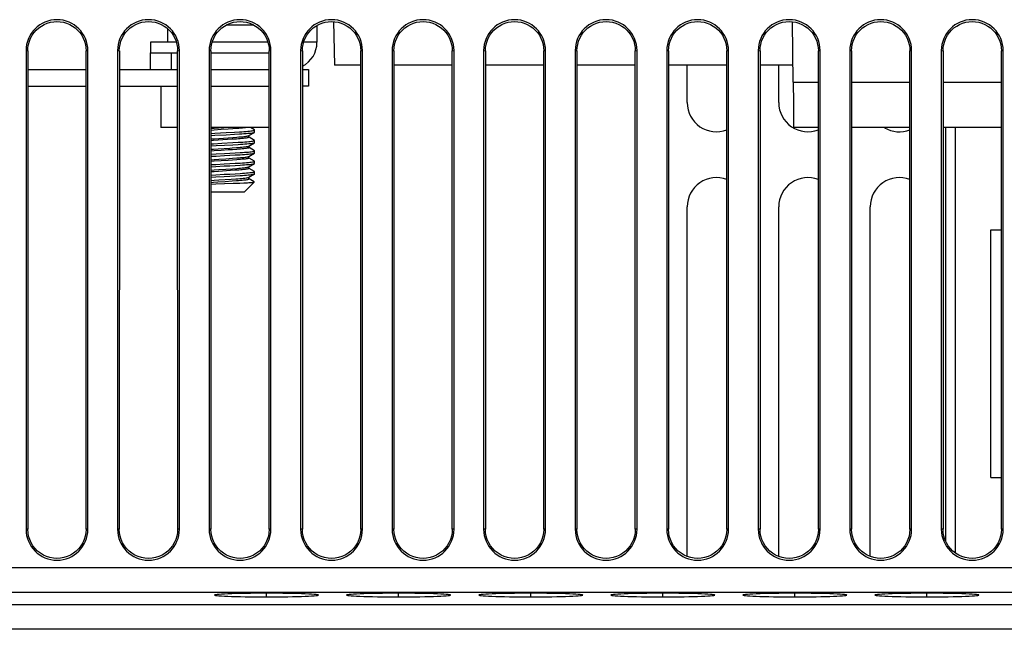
# Model space of a CAD drawing. Extents: x -837 to -216, y -123 to 601.
# Tile 61 of 136: x -600 to -552, y 502 to 531. Entities that reach past the tile are written whole.
import ezdxf

# ---------------------------------------------------------------- set-up
doc = ezdxf.new("R2010")
doc.units = 0
doc.header["$LTSCALE"] = 23.1
doc.layers.add('HEATSINK_AM_0', color=7, linetype='CONTINUOUS')

msp = doc.modelspace()

# ---------------------------------------------------------------- linework, layer by layer
at = {"layer": 'HEATSINK_AM_0', "color": 7}
for p, q in [((-584.718, 530.716), (-584.681, 528.621)), ((-562.629, 527.8), (-562.654, 530.712)), ((-592.712, 530.386), (-592.712, 529.721)), ((-589.871, 530.559), (-588.569, 530.559)), ((-585.52, 530.532), (-585.52, 529.721)), ((-593.52, 529.721), (-593.52, 529.221)), ((-592.279, 529.721), (-593.52, 529.721)), ((-587.879, 529.721), (-590.56, 529.721)), ((-585.52, 529.721), (-586.16, 529.721)), ((-599.507, 529.321), (-599.507, 506.321)), ((-599.507, 529.32), (-599.421, 529.318)), ((-599.421, 529.318), (-599.422, 506.318)), ((-596.618, 529.318), (-596.532, 529.32)), ((-596.617, 506.318), (-596.618, 529.318)), ((-596.532, 506.321), (-596.532, 529.321)), ((-595.107, 529.321), (-595.107, 506.321)), ((-595.107, 529.32), (-595.021, 529.318)), ((-595.021, 529.318), (-595.022, 506.318)), ((-593.52, 528.421), (-593.52, 529.221)), ((-593.52, 529.221), (-592.218, 529.221)), ((-592.52, 528.421), (-592.52, 529.221)), ((-592.218, 529.318), (-592.132, 529.32)), ((-592.217, 506.318), (-592.218, 529.318)), ((-592.132, 506.321), (-592.132, 529.321)), ((-590.707, 529.321), (-590.707, 506.321)), ((-590.707, 529.32), (-590.621, 529.318)), ((-590.621, 529.318), (-590.622, 506.318)), ((-590.621, 529.221), (-587.818, 529.221)), ((-587.818, 529.318), (-587.732, 529.32)), ((-587.817, 506.318), (-587.818, 529.318)), ((-587.732, 506.321), (-587.732, 529.321)), ((-586.307, 529.321), (-586.307, 506.321)), ((-586.307, 529.32), (-586.221, 529.318)), ((-586.221, 529.318), (-586.222, 506.318)), ((-583.418, 529.318), (-583.332, 529.32)), ((-583.417, 506.318), (-583.418, 529.318)), ((-583.332, 506.321), (-583.332, 529.321)), ((-581.907, 529.321), (-581.907, 506.321)), ((-581.907, 529.32), (-581.821, 529.318)), ((-581.821, 529.318), (-581.822, 506.318)), ((-579.018, 529.318), (-578.932, 529.32)), ((-579.017, 506.318), (-579.018, 529.318)), ((-578.932, 506.321), (-578.932, 529.321)), ((-577.507, 529.321), (-577.507, 506.321)), ((-577.507, 529.32), (-577.421, 529.318)), ((-577.421, 529.318), (-577.422, 506.318)), ((-574.618, 529.318), (-574.532, 529.32)), ((-574.617, 506.318), (-574.618, 529.318)), ((-574.532, 506.321), (-574.532, 529.321)), ((-573.107, 529.321), (-573.107, 506.321)), ((-573.107, 529.32), (-573.021, 529.318)), ((-573.021, 529.318), (-573.022, 506.318)), ((-570.218, 529.318), (-570.132, 529.32)), ((-570.217, 506.318), (-570.218, 529.318)), ((-570.132, 506.321), (-570.132, 529.321)), ((-568.707, 529.321), (-568.707, 506.321)), ((-568.707, 529.32), (-568.621, 529.318)), ((-568.621, 529.318), (-568.622, 506.318)), ((-565.818, 529.318), (-565.732, 529.32)), ((-565.817, 506.318), (-565.818, 529.318)), ((-565.732, 506.321), (-565.732, 529.321)), ((-564.307, 529.321), (-564.307, 506.321)), ((-564.307, 529.32), (-564.221, 529.318)), ((-564.221, 529.318), (-564.222, 506.318)), ((-561.418, 529.318), (-561.332, 529.32)), ((-561.417, 506.318), (-561.418, 529.318)), ((-561.332, 506.321), (-561.332, 529.321)), ((-559.907, 529.321), (-559.907, 506.321)), ((-559.907, 529.32), (-559.821, 529.318)), ((-559.821, 529.318), (-559.822, 506.318)), ((-557.018, 529.318), (-556.932, 529.32)), ((-557.017, 506.318), (-557.018, 529.318)), ((-556.932, 506.321), (-556.932, 529.321)), ((-555.507, 529.321), (-555.507, 506.321)), ((-555.507, 529.32), (-555.421, 529.318)), ((-555.421, 529.318), (-555.422, 506.318)), ((-552.618, 529.318), (-552.532, 529.32)), ((-552.617, 506.318), (-552.618, 529.318)), ((-552.532, 506.321), (-552.532, 529.321)), ((-599.421, 528.421), (-596.618, 528.421)), ((-595.021, 528.421), (-592.218, 528.421)), ((-592.52, 528.421), (-592.218, 528.421)), ((-590.621, 528.421), (-587.818, 528.421)), ((-590.621, 528.421), (-587.818, 528.421)), ((-586.221, 528.421), (-585.92, 528.421)), ((-585.92, 528.421), (-585.92, 527.621)), ((-583.418, 528.621), (-584.681, 528.621)), ((-579.018, 528.621), (-581.821, 528.621)), ((-574.618, 528.621), (-577.421, 528.621)), ((-570.218, 528.621), (-573.021, 528.621)), ((-565.818, 528.621), (-568.621, 528.621)), ((-567.72, 526.821), (-567.72, 528.621)), ((-562.635, 528.621), (-564.221, 528.621)), ((-563.32, 526.821), (-563.32, 528.621)), ((-562.629, 527.8), (-562.62, 526.794)), ((-562.629, 527.8), (-561.418, 527.8)), ((-559.821, 527.8), (-557.018, 527.8)), ((-555.421, 527.8), (-552.618, 527.8)), ((-599.421, 527.621), (-596.618, 527.621)), ((-595.021, 527.621), (-592.218, 527.621)), ((-593.02, 527.621), (-593.02, 525.621)), ((-590.621, 527.621), (-587.818, 527.621)), ((-585.92, 527.621), (-586.221, 527.621)), ((-562.62, 526.794), (-562.609, 525.621)), ((-592.218, 525.621), (-593.02, 525.621)), ((-587.818, 525.621), (-590.621, 525.621)), ((-590.621, 525.579), (-590.47, 525.59)), ((-590.463, 525.503), (-590.621, 525.491)), ((-590.47, 525.59), (-590.252, 525.604)), ((-590.126, 525.525), (-590.463, 525.503)), ((-590.252, 525.604), (-590.002, 525.621)), ((-589.787, 525.547), (-590.126, 525.525)), ((-589.568, 525.562), (-589.787, 525.547)), ((-589.366, 525.577), (-589.568, 525.562)), ((-589.492, 525.404), (-589.248, 525.419)), ((-588.526, 525.508), (-588.72, 525.621)), ((-588.52, 525.401), (-588.52, 525.501)), ((-561.418, 525.621), (-562.609, 525.621)), ((-557.018, 525.621), (-559.821, 525.621)), ((-552.618, 525.621), (-555.421, 525.621)), ((-555.298, 525.621), (-555.298, 505.75)), ((-554.845, 525.621), (-554.845, 505.188)), ((-590.621, 525.343), (-590.425, 525.354)), ((-590.621, 525.243), (-590.425, 525.254)), ((-590.621, 525.079), (-590.463, 525.09)), ((-590.493, 525), (-590.621, 524.991)), ((-590.276, 525.015), (-590.493, 525)), ((-590.463, 525.09), (-590.24, 525.105)), ((-590.425, 525.354), (-589.888, 525.383)), ((-590.425, 525.254), (-589.888, 525.283)), ((-589.823, 525.045), (-590.276, 525.015)), ((-590.24, 525.105), (-589.787, 525.135)), ((-589.888, 525.383), (-589.492, 525.404)), ((-589.888, 525.283), (-589.492, 525.304)), ((-589.602, 525.059), (-589.823, 525.045)), ((-589.787, 525.135), (-589.568, 525.149)), ((-589.394, 525.074), (-589.602, 525.059)), ((-589.568, 525.149), (-589.366, 525.164)), ((-589.492, 525.304), (-589.248, 525.319)), ((-588.798, 525.236), (-588.526, 525.393)), ((-588.79, 525.157), (-588.79, 525.24)), ((-588.526, 525.008), (-588.788, 525.16)), ((-588.532, 525.391), (-588.526, 525.393)), ((-588.52, 525.001), (-588.526, 525.008)), ((-588.52, 524.901), (-588.52, 525.001)), ((-590.621, 524.843), (-590.493, 524.85)), ((-590.621, 524.743), (-590.362, 524.757)), ((-590.621, 524.579), (-590.493, 524.588)), ((-590.463, 524.503), (-590.621, 524.491)), ((-590.493, 524.588), (-590.276, 524.603)), ((-590.133, 524.525), (-590.463, 524.503)), ((-590.362, 524.757), (-589.559, 524.801)), ((-590.276, 524.603), (-589.711, 524.64)), ((-589.794, 524.547), (-590.133, 524.525)), ((-589.576, 524.561), (-589.794, 524.547)), ((-589.373, 524.576), (-589.576, 524.561)), ((-589.559, 524.901), (-589.31, 524.915)), ((-589.559, 524.801), (-589.31, 524.815)), ((-588.798, 524.736), (-588.526, 524.893)), ((-588.79, 524.657), (-588.79, 524.74)), ((-588.526, 524.508), (-588.788, 524.66)), ((-588.526, 524.893), (-588.52, 524.901)), ((-588.52, 524.401), (-588.52, 524.501)), ((-590.621, 524.343), (-590.373, 524.357)), ((-590.621, 524.243), (-590.373, 524.257)), ((-590.621, 524.079), (-590.463, 524.09)), ((-590.464, 524.003), (-590.621, 523.991)), ((-590.463, 524.09), (-590.245, 524.105)), ((-589.577, 524.061), (-589.795, 524.047)), ((-589.706, 524.393), (-589.449, 524.407)), ((-589.706, 524.293), (-589.449, 524.307)), ((-589.374, 524.076), (-589.577, 524.061)), ((-589.576, 524.149), (-589.373, 524.164)), ((-589.449, 524.407), (-589.21, 524.421)), ((-589.449, 524.307), (-589.21, 524.321)), ((-588.798, 524.236), (-588.526, 524.393)), ((-588.79, 524.157), (-588.79, 524.24)), ((-588.526, 524.008), (-588.788, 524.16)), ((-588.52, 523.901), (-588.52, 524.001)), ((-590.621, 523.843), (-590.376, 523.857)), ((-590.621, 523.743), (-590.376, 523.757)), ((-590.621, 523.579), (-590.464, 523.59)), ((-590.25, 523.517), (-590.47, 523.502)), ((-590.464, 523.59), (-590.246, 523.605)), ((-589.685, 523.554), (-590.25, 523.517)), ((-590.246, 523.605), (-589.908, 523.627)), ((-589.908, 523.627), (-589.577, 523.649)), ((-589.708, 523.892), (-589.451, 523.907)), ((-589.708, 523.792), (-589.451, 523.807)), ((-589.469, 523.569), (-589.685, 523.554)), ((-589.577, 523.649), (-589.374, 523.664)), ((-589.451, 523.907), (-589.212, 523.921)), ((-589.451, 523.807), (-589.212, 523.821)), ((-588.798, 523.736), (-588.526, 523.893)), ((-588.79, 523.657), (-588.79, 523.74)), ((-588.526, 523.508), (-588.788, 523.66)), ((-590.47, 523.502), (-590.621, 523.491)), ((-590.621, 523.343), (-590.378, 523.357)), ((-590.621, 523.243), (-590.379, 523.257)), ((-590.621, 523.079), (-590.465, 523.09)), ((-590.465, 523.09), (-590.235, 523.106)), ((-590.235, 523.106), (-589.646, 523.144)), ((-589.711, 523.292), (-589.454, 523.307)), ((-589.71, 523.392), (-589.453, 523.407)), ((-589.646, 523.144), (-589.427, 523.16)), ((-589.598, 523.06), (-589.39, 523.075)), ((-589.454, 523.307), (-589.215, 523.321)), ((-589.453, 523.407), (-589.214, 523.421)), ((-588.798, 523.236), (-588.526, 523.393)), ((-588.79, 523.157), (-588.79, 523.24)), ((-588.534, 523.013), (-588.788, 523.16)), ((-588.52, 523.401), (-588.52, 523.501)), ((-590.621, 522.991), (-590.5, 523)), ((-590.621, 522.906), (-590.379, 522.916)), ((-590.5, 523), (-590.281, 523.015)), ((-590.379, 522.916), (-589.552, 522.946)), ((-589.552, 522.946), (-589.227, 522.958)), ((-589.227, 522.958), (-589.035, 522.967)), ((-589.035, 522.967), (-588.867, 522.975)), ((-588.532, 523.008), (-589.02, 522.521)), ((-588.532, 523.008), (-588.534, 523.013)), ((-589.02, 522.521), (-590.621, 522.521)), ((-567.72, 505.01), (-567.72, 521.821)), ((-563.32, 505.01), (-563.32, 521.821)), ((-558.92, 505.01), (-558.92, 521.821)), ((-553.12, 508.811), (-553.12, 520.711)), ((-553.12, 520.711), (-552.618, 520.711)), ((-553.12, 508.811), (-552.617, 508.811)), ((-599.422, 506.318), (-599.507, 506.32)), ((-596.532, 506.32), (-596.617, 506.318)), ((-595.022, 506.318), (-595.107, 506.32)), ((-592.132, 506.32), (-592.217, 506.318)), ((-590.622, 506.318), (-590.707, 506.32)), ((-587.732, 506.32), (-587.817, 506.318)), ((-586.222, 506.318), (-586.307, 506.32)), ((-583.332, 506.32), (-583.417, 506.318)), ((-581.822, 506.318), (-581.907, 506.32)), ((-578.932, 506.32), (-579.017, 506.318)), ((-577.422, 506.318), (-577.507, 506.32)), ((-574.532, 506.32), (-574.617, 506.318)), ((-573.022, 506.318), (-573.107, 506.32)), ((-570.132, 506.32), (-570.217, 506.318)), ((-568.622, 506.318), (-568.707, 506.32)), ((-565.732, 506.32), (-565.817, 506.318)), ((-564.222, 506.318), (-564.307, 506.32)), ((-561.332, 506.32), (-561.417, 506.318)), ((-559.822, 506.318), (-559.907, 506.32)), ((-556.932, 506.32), (-557.017, 506.318)), ((-555.422, 506.318), (-555.507, 506.32)), ((-552.532, 506.32), (-552.617, 506.318)), ((-616.96, 504.48), (-511.279, 504.48)), ((-512.479, 503.28), (-615.761, 503.28)), ((-587.945, 503.069), (-587.945, 503.244)), ((-581.595, 503.069), (-581.595, 503.244)), ((-575.245, 503.069), (-575.245, 503.244)), ((-568.895, 503.069), (-568.895, 503.244)), ((-562.545, 503.069), (-562.545, 503.244)), ((-556.195, 503.069), (-556.195, 503.244)), ((-616.33, 502.712), (-511.91, 502.712)), ((-511.91, 501.512), (-616.33, 501.512))]:
    msp.add_line(p, q, dxfattribs=at)
for points in [[(-599.422, 529.314), (-599.413, 529.471), (-599.388, 529.624), (-599.345, 529.776), (-599.285, 529.922), (-599.21, 530.061), (-599.119, 530.19), (-599.014, 530.308), (-598.897, 530.414), (-598.768, 530.505), (-598.63, 530.582), (-598.485, 530.643), (-598.333, 530.686), (-598.177, 530.713), (-598.02, 530.722), (-597.862, 530.713), (-597.707, 530.686), (-597.555, 530.643), (-597.409, 530.582), (-597.271, 530.505), (-597.143, 530.414), (-597.025, 530.308), (-596.921, 530.19), (-596.83, 530.061), (-596.754, 529.922), (-596.695, 529.776), (-596.652, 529.624), (-596.626, 529.471), (-596.618, 529.314)], [(-595.022, 529.314), (-595.013, 529.471), (-594.988, 529.624), (-594.945, 529.776), (-594.885, 529.922), (-594.81, 530.061), (-594.719, 530.19), (-594.614, 530.308), (-594.497, 530.414), (-594.368, 530.505), (-594.23, 530.582), (-594.085, 530.643), (-593.933, 530.686), (-593.777, 530.713), (-593.62, 530.722), (-593.462, 530.713), (-593.307, 530.686), (-593.155, 530.643), (-593.009, 530.582), (-592.871, 530.505), (-592.743, 530.414), (-592.625, 530.308), (-592.521, 530.19), (-592.43, 530.061), (-592.354, 529.922), (-592.295, 529.776), (-592.252, 529.624), (-592.226, 529.471), (-592.218, 529.314)], [(-590.622, 529.314), (-590.613, 529.471), (-590.588, 529.624), (-590.545, 529.776), (-590.485, 529.922), (-590.41, 530.061), (-590.319, 530.19), (-590.214, 530.308), (-590.097, 530.414), (-589.968, 530.505), (-589.83, 530.582), (-589.685, 530.643), (-589.533, 530.686), (-589.377, 530.713), (-589.22, 530.722), (-589.062, 530.713), (-588.907, 530.686), (-588.755, 530.643), (-588.609, 530.582), (-588.471, 530.505), (-588.343, 530.414), (-588.225, 530.308), (-588.121, 530.19), (-588.03, 530.061), (-587.954, 529.922), (-587.895, 529.776), (-587.852, 529.624), (-587.826, 529.471), (-587.818, 529.314)], [(-586.222, 529.314), (-586.213, 529.471), (-586.188, 529.624), (-586.145, 529.776), (-586.085, 529.922), (-586.01, 530.061), (-585.919, 530.19), (-585.814, 530.308), (-585.697, 530.414), (-585.568, 530.505), (-585.43, 530.582), (-585.285, 530.643), (-585.133, 530.686), (-584.977, 530.713), (-584.82, 530.722), (-584.662, 530.713), (-584.507, 530.686), (-584.355, 530.643), (-584.209, 530.582), (-584.071, 530.505), (-583.943, 530.414), (-583.825, 530.308), (-583.721, 530.19), (-583.63, 530.061), (-583.554, 529.922), (-583.495, 529.776), (-583.452, 529.624), (-583.426, 529.471), (-583.418, 529.314)], [(-581.822, 529.314), (-581.813, 529.471), (-581.788, 529.624), (-581.745, 529.776), (-581.685, 529.922), (-581.61, 530.061), (-581.519, 530.19), (-581.414, 530.308), (-581.297, 530.414), (-581.168, 530.505), (-581.03, 530.582), (-580.885, 530.643), (-580.733, 530.686), (-580.577, 530.713), (-580.42, 530.722), (-580.262, 530.713), (-580.107, 530.686), (-579.955, 530.643), (-579.809, 530.582), (-579.671, 530.505), (-579.543, 530.414), (-579.425, 530.308), (-579.321, 530.19), (-579.23, 530.061), (-579.154, 529.922), (-579.095, 529.776), (-579.052, 529.624), (-579.026, 529.471), (-579.018, 529.314)], [(-577.422, 529.314), (-577.413, 529.471), (-577.388, 529.624), (-577.345, 529.776), (-577.285, 529.922), (-577.21, 530.061), (-577.119, 530.19), (-577.014, 530.308), (-576.897, 530.414), (-576.768, 530.505), (-576.63, 530.582), (-576.485, 530.643), (-576.333, 530.686), (-576.177, 530.713), (-576.02, 530.722), (-575.862, 530.713), (-575.707, 530.686), (-575.555, 530.643), (-575.409, 530.582), (-575.271, 530.505), (-575.143, 530.414), (-575.025, 530.308), (-574.921, 530.19), (-574.83, 530.061), (-574.754, 529.922), (-574.695, 529.776), (-574.652, 529.624), (-574.626, 529.471), (-574.618, 529.314)], [(-573.022, 529.314), (-573.013, 529.471), (-572.988, 529.624), (-572.945, 529.776), (-572.885, 529.922), (-572.81, 530.061), (-572.719, 530.19), (-572.614, 530.308), (-572.497, 530.414), (-572.368, 530.505), (-572.23, 530.582), (-572.085, 530.643), (-571.933, 530.686), (-571.777, 530.713), (-571.62, 530.722), (-571.462, 530.713), (-571.307, 530.686), (-571.155, 530.643), (-571.009, 530.582), (-570.871, 530.505), (-570.743, 530.414), (-570.625, 530.308), (-570.521, 530.19), (-570.43, 530.061), (-570.354, 529.922), (-570.295, 529.776), (-570.252, 529.624), (-570.226, 529.471), (-570.218, 529.314)], [(-568.622, 529.314), (-568.613, 529.471), (-568.588, 529.624), (-568.545, 529.776), (-568.485, 529.922), (-568.41, 530.061), (-568.319, 530.19), (-568.214, 530.308), (-568.097, 530.414), (-567.968, 530.505), (-567.83, 530.582), (-567.685, 530.643), (-567.533, 530.686), (-567.377, 530.713), (-567.22, 530.722), (-567.062, 530.713), (-566.907, 530.686), (-566.755, 530.643), (-566.609, 530.582), (-566.471, 530.505), (-566.343, 530.414), (-566.225, 530.308), (-566.121, 530.19), (-566.03, 530.061), (-565.954, 529.922), (-565.895, 529.776), (-565.852, 529.624), (-565.826, 529.471), (-565.818, 529.314)], [(-564.222, 529.314), (-564.213, 529.471), (-564.188, 529.624), (-564.145, 529.776), (-564.085, 529.922), (-564.01, 530.061), (-563.919, 530.19), (-563.814, 530.308), (-563.697, 530.414), (-563.568, 530.505), (-563.43, 530.582), (-563.285, 530.643), (-563.133, 530.686), (-562.977, 530.713), (-562.82, 530.722), (-562.662, 530.713), (-562.507, 530.686), (-562.355, 530.643), (-562.209, 530.582), (-562.071, 530.505), (-561.943, 530.414), (-561.825, 530.308), (-561.721, 530.19), (-561.63, 530.061), (-561.554, 529.922), (-561.495, 529.776), (-561.452, 529.624), (-561.426, 529.471), (-561.418, 529.314)], [(-559.822, 529.314), (-559.813, 529.471), (-559.788, 529.624), (-559.745, 529.776), (-559.685, 529.922), (-559.61, 530.061), (-559.519, 530.19), (-559.414, 530.308), (-559.297, 530.414), (-559.168, 530.505), (-559.03, 530.582), (-558.885, 530.643), (-558.733, 530.686), (-558.577, 530.713), (-558.42, 530.722), (-558.262, 530.713), (-558.107, 530.686), (-557.955, 530.643), (-557.809, 530.582), (-557.671, 530.505), (-557.543, 530.414), (-557.425, 530.308), (-557.321, 530.19), (-557.23, 530.061), (-557.154, 529.922), (-557.095, 529.776), (-557.052, 529.624), (-557.026, 529.471), (-557.018, 529.314)], [(-555.422, 529.314), (-555.413, 529.471), (-555.388, 529.624), (-555.345, 529.776), (-555.285, 529.922), (-555.21, 530.061), (-555.119, 530.19), (-555.014, 530.308), (-554.897, 530.414), (-554.768, 530.505), (-554.63, 530.582), (-554.485, 530.643), (-554.333, 530.686), (-554.177, 530.713), (-554.02, 530.722), (-553.862, 530.713), (-553.707, 530.686), (-553.555, 530.643), (-553.409, 530.582), (-553.271, 530.505), (-553.143, 530.414), (-553.025, 530.308), (-552.921, 530.19), (-552.83, 530.061), (-552.754, 529.922), (-552.695, 529.776), (-552.652, 529.624), (-552.626, 529.471), (-552.618, 529.314)], [(-588.915, 525.621), (-588.918, 525.62), (-588.973, 525.613), (-589.036, 525.606), (-589.108, 525.598), (-589.188, 525.591), (-589.274, 525.584), (-589.366, 525.577)], [(-589.248, 525.419), (-589.135, 525.426), (-589.03, 525.433), (-588.932, 525.44), (-588.843, 525.448), (-588.764, 525.455), (-588.695, 525.462), (-588.637, 525.469), (-588.59, 525.476), (-588.555, 525.483), (-588.532, 525.491), (-588.521, 525.498), (-588.52, 525.501)], [(-588.52, 525.501), (-588.522, 525.505), (-588.526, 525.508)], [(-588.79, 525.157), (-588.796, 525.149), (-588.812, 525.142), (-588.839, 525.134), (-588.877, 525.127), (-588.926, 525.119), (-588.984, 525.112), (-589.051, 525.104), (-589.126, 525.097), (-589.209, 525.089), (-589.298, 525.082), (-589.394, 525.074)], [(-589.366, 525.164), (-589.274, 525.171), (-589.188, 525.179), (-589.108, 525.186), (-589.036, 525.193), (-588.973, 525.201), (-588.918, 525.208), (-588.873, 525.215), (-588.837, 525.223), (-588.811, 525.23), (-588.798, 525.236)], [(-589.31, 524.915), (-589.193, 524.922), (-589.084, 524.929), (-588.982, 524.937), (-588.888, 524.944), (-588.804, 524.951), (-588.729, 524.958), (-588.666, 524.965), (-588.613, 524.973), (-588.572, 524.98), (-588.542, 524.987), (-588.525, 524.994), (-588.52, 525.001)], [(-589.248, 525.319), (-589.135, 525.326), (-589.03, 525.333), (-588.932, 525.34), (-588.843, 525.348), (-588.764, 525.355), (-588.695, 525.362), (-588.637, 525.369), (-588.59, 525.376), (-588.555, 525.383), (-588.532, 525.391)], [(-588.526, 525.393), (-588.521, 525.398), (-588.52, 525.401)], [(-590.493, 524.85), (-590.094, 524.872), (-589.559, 524.901)], [(-589.711, 524.64), (-589.602, 524.647), (-589.394, 524.662)], [(-589.394, 524.662), (-589.298, 524.669), (-589.209, 524.677), (-589.126, 524.684), (-589.051, 524.692), (-588.984, 524.699), (-588.926, 524.707), (-588.877, 524.714), (-588.839, 524.722), (-588.812, 524.73), (-588.798, 524.736)], [(-588.79, 524.657), (-588.795, 524.65), (-588.811, 524.642), (-588.837, 524.635), (-588.873, 524.628), (-588.919, 524.62), (-588.975, 524.613), (-589.039, 524.605), (-589.112, 524.598), (-589.192, 524.591), (-589.279, 524.583), (-589.373, 524.576)], [(-589.31, 524.815), (-589.193, 524.822), (-589.084, 524.829), (-588.982, 524.837), (-588.888, 524.844), (-588.804, 524.851), (-588.729, 524.858), (-588.666, 524.865), (-588.613, 524.873), (-588.572, 524.88), (-588.542, 524.887), (-588.526, 524.893)], [(-589.21, 524.421), (-589.1, 524.428), (-588.998, 524.435), (-588.903, 524.443), (-588.818, 524.45), (-588.742, 524.457), (-588.677, 524.464), (-588.622, 524.471), (-588.579, 524.478), (-588.547, 524.485), (-588.528, 524.493), (-588.52, 524.5), (-588.52, 524.501)], [(-588.52, 524.501), (-588.524, 524.507), (-588.526, 524.508)], [(-589.795, 524.047), (-590.134, 524.025), (-590.464, 524.003)], [(-590.373, 524.357), (-589.973, 524.378), (-589.706, 524.393)], [(-590.373, 524.257), (-589.973, 524.278), (-589.706, 524.293)], [(-590.245, 524.105), (-589.907, 524.127), (-589.576, 524.149)], [(-588.79, 524.157), (-588.796, 524.15), (-588.811, 524.142), (-588.838, 524.135), (-588.875, 524.127), (-588.921, 524.12), (-588.977, 524.113), (-589.041, 524.105), (-589.113, 524.098), (-589.193, 524.091), (-589.28, 524.083), (-589.374, 524.076)], [(-589.373, 524.164), (-589.279, 524.171), (-589.192, 524.178), (-589.112, 524.186), (-589.039, 524.193), (-588.975, 524.2), (-588.919, 524.208), (-588.873, 524.215), (-588.837, 524.223), (-588.811, 524.23), (-588.798, 524.236)], [(-589.212, 523.921), (-589.102, 523.928), (-588.999, 523.935), (-588.905, 523.942), (-588.819, 523.95), (-588.744, 523.957), (-588.678, 523.964), (-588.623, 523.971), (-588.58, 523.978), (-588.548, 523.985), (-588.528, 523.992), (-588.52, 524), (-588.52, 524.001)], [(-589.21, 524.321), (-589.1, 524.328), (-588.998, 524.335), (-588.903, 524.343), (-588.818, 524.35), (-588.742, 524.357), (-588.677, 524.364), (-588.622, 524.371), (-588.579, 524.378), (-588.548, 524.385), (-588.528, 524.393), (-588.526, 524.393)], [(-588.526, 524.393), (-588.52, 524.4), (-588.52, 524.401)], [(-588.52, 524.001), (-588.524, 524.007), (-588.526, 524.008)], [(-590.376, 523.857), (-589.975, 523.878), (-589.708, 523.892)], [(-590.376, 523.757), (-589.975, 523.778), (-589.708, 523.792)], [(-588.79, 523.657), (-588.795, 523.65), (-588.811, 523.642), (-588.837, 523.635), (-588.873, 523.628), (-588.918, 523.62), (-588.973, 523.613), (-589.036, 523.606), (-589.109, 523.598), (-589.188, 523.591), (-589.274, 523.584), (-589.368, 523.576), (-589.469, 523.569)], [(-589.374, 523.664), (-589.28, 523.671), (-589.193, 523.678), (-589.113, 523.686), (-589.041, 523.693), (-588.977, 523.7), (-588.921, 523.708), (-588.875, 523.715), (-588.838, 523.722), (-588.811, 523.73), (-588.798, 523.736)], [(-589.212, 523.821), (-589.102, 523.828), (-589, 523.835), (-588.905, 523.842), (-588.82, 523.85), (-588.744, 523.857), (-588.678, 523.864), (-588.623, 523.871), (-588.58, 523.878), (-588.548, 523.885), (-588.528, 523.892), (-588.526, 523.893)], [(-588.526, 523.893), (-588.52, 523.9), (-588.52, 523.901)], [(-590.379, 523.257), (-589.978, 523.278), (-589.711, 523.292)], [(-590.378, 523.357), (-589.978, 523.378), (-589.71, 523.392)], [(-590.281, 523.015), (-589.937, 523.037), (-589.598, 523.06)], [(-589.427, 523.16), (-589.325, 523.167), (-589.23, 523.175), (-589.143, 523.183), (-589.063, 523.19), (-588.993, 523.198), (-588.932, 523.206), (-588.882, 523.214), (-588.842, 523.221), (-588.813, 523.229), (-588.798, 523.236)], [(-589.39, 523.075), (-589.294, 523.082), (-589.204, 523.09), (-589.121, 523.097), (-589.047, 523.105), (-588.98, 523.112), (-588.923, 523.12), (-588.876, 523.127), (-588.839, 523.134), (-588.812, 523.142), (-588.796, 523.149), (-588.79, 523.157)], [(-589.215, 523.321), (-589.104, 523.328), (-589.002, 523.335), (-588.907, 523.342), (-588.821, 523.349), (-588.745, 523.357), (-588.679, 523.364), (-588.624, 523.371), (-588.581, 523.378), (-588.549, 523.385), (-588.528, 523.392), (-588.526, 523.393)], [(-589.214, 523.421), (-589.104, 523.428), (-589.001, 523.435), (-588.907, 523.442), (-588.821, 523.449), (-588.745, 523.457), (-588.679, 523.464), (-588.624, 523.471), (-588.581, 523.478), (-588.548, 523.485), (-588.528, 523.492), (-588.52, 523.499), (-588.52, 523.501)], [(-588.52, 523.501), (-588.524, 523.507), (-588.526, 523.508)], [(-588.526, 523.393), (-588.52, 523.399), (-588.52, 523.401)], [(-588.867, 522.975), (-588.794, 522.979), (-588.729, 522.983), (-588.673, 522.988), (-588.626, 522.992), (-588.588, 522.996), (-588.559, 523), (-588.541, 523.004), (-588.532, 523.008)], [(-596.618, 506.314), (-596.628, 506.148), (-596.658, 505.985), (-596.708, 505.824), (-596.778, 505.669), (-596.865, 505.524), (-596.97, 505.391), (-597.09, 505.271), (-597.223, 505.166), (-597.368, 505.079), (-597.522, 505.009), (-597.684, 504.959), (-597.851, 504.928), (-598.02, 504.918), (-598.189, 504.928), (-598.355, 504.959), (-598.517, 505.009), (-598.672, 505.079), (-598.817, 505.166), (-598.95, 505.271), (-599.07, 505.391), (-599.174, 505.524), (-599.262, 505.669), (-599.331, 505.824), (-599.382, 505.985), (-599.412, 506.148), (-599.422, 506.314)], [(-592.218, 506.314), (-592.228, 506.148), (-592.258, 505.985), (-592.308, 505.824), (-592.378, 505.669), (-592.465, 505.524), (-592.57, 505.391), (-592.69, 505.271), (-592.823, 505.166), (-592.968, 505.079), (-593.122, 505.009), (-593.284, 504.959), (-593.451, 504.928), (-593.62, 504.918), (-593.789, 504.928), (-593.955, 504.959), (-594.117, 505.009), (-594.272, 505.079), (-594.417, 505.166), (-594.55, 505.271), (-594.67, 505.391), (-594.774, 505.524), (-594.862, 505.669), (-594.931, 505.824), (-594.982, 505.985), (-595.012, 506.148), (-595.022, 506.314)], [(-587.818, 506.314), (-587.828, 506.148), (-587.858, 505.985), (-587.908, 505.824), (-587.978, 505.669), (-588.065, 505.524), (-588.17, 505.391), (-588.29, 505.271), (-588.423, 505.166), (-588.568, 505.079), (-588.722, 505.009), (-588.884, 504.959), (-589.051, 504.928), (-589.22, 504.918), (-589.389, 504.928), (-589.555, 504.959), (-589.717, 505.009), (-589.872, 505.079), (-590.017, 505.166), (-590.15, 505.271), (-590.27, 505.391), (-590.374, 505.524), (-590.462, 505.669), (-590.531, 505.824), (-590.582, 505.985), (-590.612, 506.148), (-590.622, 506.314)], [(-583.418, 506.314), (-583.428, 506.148), (-583.458, 505.985), (-583.508, 505.824), (-583.578, 505.669), (-583.665, 505.524), (-583.77, 505.391), (-583.89, 505.271), (-584.023, 505.166), (-584.168, 505.079), (-584.322, 505.009), (-584.484, 504.959), (-584.651, 504.928), (-584.82, 504.918), (-584.989, 504.928), (-585.155, 504.959), (-585.317, 505.009), (-585.472, 505.079), (-585.617, 505.166), (-585.75, 505.271), (-585.87, 505.391), (-585.974, 505.524), (-586.062, 505.669), (-586.131, 505.824), (-586.182, 505.985), (-586.212, 506.148), (-586.222, 506.314)], [(-579.018, 506.314), (-579.028, 506.148), (-579.058, 505.985), (-579.108, 505.824), (-579.178, 505.669), (-579.265, 505.524), (-579.37, 505.391), (-579.49, 505.271), (-579.623, 505.166), (-579.768, 505.079), (-579.922, 505.009), (-580.084, 504.959), (-580.251, 504.928), (-580.42, 504.918), (-580.589, 504.928), (-580.755, 504.959), (-580.917, 505.009), (-581.072, 505.079), (-581.217, 505.166), (-581.35, 505.271), (-581.47, 505.391), (-581.574, 505.524), (-581.662, 505.669), (-581.731, 505.824), (-581.782, 505.985), (-581.812, 506.148), (-581.822, 506.314)], [(-574.618, 506.314), (-574.628, 506.148), (-574.658, 505.985), (-574.708, 505.824), (-574.778, 505.669), (-574.865, 505.524), (-574.97, 505.391), (-575.09, 505.271), (-575.223, 505.166), (-575.368, 505.079), (-575.522, 505.009), (-575.684, 504.959), (-575.851, 504.928), (-576.02, 504.918), (-576.189, 504.928), (-576.355, 504.959), (-576.517, 505.009), (-576.672, 505.079), (-576.817, 505.166), (-576.95, 505.271), (-577.07, 505.391), (-577.174, 505.524), (-577.262, 505.669), (-577.331, 505.824), (-577.382, 505.985), (-577.412, 506.148), (-577.422, 506.314)], [(-570.218, 506.314), (-570.228, 506.148), (-570.258, 505.985), (-570.308, 505.824), (-570.378, 505.669), (-570.465, 505.524), (-570.57, 505.391), (-570.69, 505.271), (-570.823, 505.166), (-570.968, 505.079), (-571.122, 505.009), (-571.284, 504.959), (-571.451, 504.928), (-571.62, 504.918), (-571.789, 504.928), (-571.955, 504.959), (-572.117, 505.009), (-572.272, 505.079), (-572.417, 505.166), (-572.55, 505.271), (-572.67, 505.391), (-572.774, 505.524), (-572.862, 505.669), (-572.931, 505.824), (-572.982, 505.985), (-573.012, 506.148), (-573.022, 506.314)], [(-565.818, 506.314), (-565.828, 506.148), (-565.858, 505.985), (-565.908, 505.824), (-565.978, 505.669), (-566.065, 505.524), (-566.17, 505.391), (-566.29, 505.271), (-566.423, 505.166), (-566.568, 505.079), (-566.722, 505.009), (-566.884, 504.959), (-567.051, 504.928), (-567.22, 504.918), (-567.389, 504.928), (-567.555, 504.959), (-567.717, 505.009), (-567.872, 505.079), (-568.017, 505.166), (-568.15, 505.271), (-568.27, 505.391), (-568.374, 505.524), (-568.462, 505.669), (-568.531, 505.824), (-568.582, 505.985), (-568.612, 506.148), (-568.622, 506.314)], [(-561.418, 506.314), (-561.428, 506.148), (-561.458, 505.985), (-561.508, 505.824), (-561.578, 505.669), (-561.665, 505.524), (-561.77, 505.391), (-561.89, 505.271), (-562.023, 505.166), (-562.168, 505.079), (-562.322, 505.009), (-562.484, 504.959), (-562.651, 504.928), (-562.82, 504.918), (-562.989, 504.928), (-563.155, 504.959), (-563.317, 505.009), (-563.472, 505.079), (-563.617, 505.166), (-563.75, 505.271), (-563.87, 505.391), (-563.974, 505.524), (-564.062, 505.669), (-564.131, 505.824), (-564.182, 505.985), (-564.212, 506.148), (-564.222, 506.314)], [(-557.018, 506.314), (-557.028, 506.148), (-557.058, 505.985), (-557.108, 505.824), (-557.178, 505.669), (-557.265, 505.524), (-557.37, 505.391), (-557.49, 505.271), (-557.623, 505.166), (-557.768, 505.079), (-557.922, 505.009), (-558.084, 504.959), (-558.251, 504.928), (-558.42, 504.918), (-558.589, 504.928), (-558.755, 504.959), (-558.917, 505.009), (-559.072, 505.079), (-559.217, 505.166), (-559.35, 505.271), (-559.47, 505.391), (-559.574, 505.524), (-559.662, 505.669), (-559.731, 505.824), (-559.782, 505.985), (-559.812, 506.148), (-559.822, 506.314)], [(-552.618, 506.314), (-552.628, 506.148), (-552.658, 505.985), (-552.708, 505.824), (-552.778, 505.669), (-552.865, 505.524), (-552.97, 505.391), (-553.09, 505.271), (-553.223, 505.166), (-553.368, 505.079), (-553.522, 505.009), (-553.684, 504.959), (-553.851, 504.928), (-554.02, 504.918), (-554.189, 504.928), (-554.355, 504.959), (-554.517, 505.009), (-554.672, 505.079), (-554.817, 505.166), (-554.95, 505.271), (-555.07, 505.391), (-555.174, 505.524), (-555.262, 505.669), (-555.331, 505.824), (-555.382, 505.985), (-555.412, 506.148), (-555.422, 506.314)], [(-587.945, 503.244), (-588.208, 503.243), (-588.465, 503.242), (-588.718, 503.24), (-588.963, 503.236), (-589.197, 503.232), (-589.416, 503.227), (-589.618, 503.221), (-589.802, 503.215), (-589.967, 503.208), (-590.11, 503.2), (-590.229, 503.192), (-590.323, 503.184), (-590.39, 503.175), (-590.431, 503.166), (-590.445, 503.157)], [(-585.445, 503.157), (-585.458, 503.166), (-585.499, 503.175), (-585.565, 503.183), (-585.658, 503.192), (-585.776, 503.2), (-585.918, 503.208), (-586.082, 503.215), (-586.266, 503.221), (-586.468, 503.227), (-586.687, 503.232), (-586.921, 503.236), (-587.167, 503.24), (-587.422, 503.242), (-587.681, 503.243), (-587.945, 503.244)], [(-581.595, 503.244), (-581.858, 503.243), (-582.115, 503.242), (-582.368, 503.24), (-582.613, 503.236), (-582.847, 503.232), (-583.066, 503.227), (-583.268, 503.221), (-583.452, 503.215), (-583.617, 503.208), (-583.76, 503.2), (-583.879, 503.192), (-583.973, 503.184), (-584.04, 503.175), (-584.081, 503.166), (-584.095, 503.157)], [(-579.095, 503.157), (-579.108, 503.166), (-579.149, 503.175), (-579.215, 503.183), (-579.308, 503.192), (-579.426, 503.2), (-579.568, 503.208), (-579.732, 503.215), (-579.916, 503.221), (-580.118, 503.227), (-580.337, 503.232), (-580.571, 503.236), (-580.817, 503.24), (-581.072, 503.242), (-581.331, 503.243), (-581.595, 503.244)], [(-575.245, 503.244), (-575.508, 503.243), (-575.765, 503.242), (-576.018, 503.24), (-576.263, 503.236), (-576.497, 503.232), (-576.716, 503.227), (-576.918, 503.221), (-577.102, 503.215), (-577.267, 503.208), (-577.41, 503.2), (-577.529, 503.192), (-577.623, 503.184), (-577.69, 503.175), (-577.731, 503.166), (-577.745, 503.157)], [(-572.745, 503.157), (-572.758, 503.166), (-572.799, 503.175), (-572.865, 503.183), (-572.958, 503.192), (-573.076, 503.2), (-573.218, 503.208), (-573.382, 503.215), (-573.566, 503.221), (-573.768, 503.227), (-573.987, 503.232), (-574.221, 503.236), (-574.467, 503.24), (-574.722, 503.242), (-574.981, 503.243), (-575.245, 503.244)], [(-568.895, 503.244), (-569.158, 503.243), (-569.415, 503.242), (-569.668, 503.24), (-569.913, 503.236), (-570.147, 503.232), (-570.366, 503.227), (-570.568, 503.221), (-570.752, 503.215), (-570.917, 503.208), (-571.06, 503.2), (-571.179, 503.192), (-571.273, 503.184), (-571.34, 503.175), (-571.381, 503.166), (-571.395, 503.157)], [(-566.395, 503.157), (-566.408, 503.166), (-566.449, 503.175), (-566.515, 503.183), (-566.608, 503.192), (-566.726, 503.2), (-566.868, 503.208), (-567.032, 503.215), (-567.216, 503.221), (-567.418, 503.227), (-567.637, 503.232), (-567.871, 503.236), (-568.117, 503.24), (-568.372, 503.242), (-568.631, 503.243), (-568.895, 503.244)], [(-562.545, 503.244), (-562.808, 503.243), (-563.065, 503.242), (-563.318, 503.24), (-563.563, 503.236), (-563.797, 503.232), (-564.016, 503.227), (-564.218, 503.221), (-564.402, 503.215), (-564.567, 503.208), (-564.71, 503.2), (-564.829, 503.192), (-564.923, 503.184), (-564.99, 503.175), (-565.031, 503.166), (-565.045, 503.157)], [(-560.045, 503.157), (-560.058, 503.166), (-560.099, 503.175), (-560.165, 503.183), (-560.258, 503.192), (-560.376, 503.2), (-560.518, 503.208), (-560.682, 503.215), (-560.866, 503.221), (-561.068, 503.227), (-561.287, 503.232), (-561.521, 503.236), (-561.767, 503.24), (-562.022, 503.242), (-562.281, 503.243), (-562.545, 503.244)], [(-556.195, 503.244), (-556.458, 503.243), (-556.715, 503.242), (-556.968, 503.24), (-557.213, 503.236), (-557.447, 503.232), (-557.666, 503.227), (-557.868, 503.221), (-558.052, 503.215), (-558.217, 503.208), (-558.36, 503.2), (-558.479, 503.192), (-558.573, 503.184), (-558.64, 503.175), (-558.681, 503.166), (-558.695, 503.157)], [(-553.695, 503.157), (-553.708, 503.166), (-553.749, 503.175), (-553.815, 503.183), (-553.908, 503.192), (-554.026, 503.2), (-554.168, 503.208), (-554.332, 503.215), (-554.516, 503.221), (-554.718, 503.227), (-554.937, 503.232), (-555.171, 503.236), (-555.417, 503.24), (-555.672, 503.242), (-555.931, 503.243), (-556.195, 503.244)], [(-590.445, 503.157), (-590.432, 503.148), (-590.391, 503.139), (-590.324, 503.13), (-590.231, 503.121), (-590.113, 503.113), (-589.971, 503.105), (-589.808, 503.098), (-589.624, 503.092), (-589.422, 503.086), (-589.202, 503.081), (-588.968, 503.077), (-588.722, 503.074), (-588.468, 503.071), (-588.209, 503.07), (-587.945, 503.069)], [(-587.945, 503.069), (-587.682, 503.07), (-587.425, 503.071), (-587.171, 503.074), (-586.926, 503.077), (-586.693, 503.081), (-586.474, 503.086), (-586.271, 503.092), (-586.087, 503.098), (-585.923, 503.105), (-585.78, 503.113), (-585.661, 503.121), (-585.567, 503.13), (-585.499, 503.138), (-585.458, 503.147), (-585.445, 503.157)], [(-584.095, 503.157), (-584.082, 503.148), (-584.041, 503.139), (-583.974, 503.13), (-583.881, 503.121), (-583.763, 503.113), (-583.621, 503.105), (-583.458, 503.098), (-583.274, 503.092), (-583.072, 503.086), (-582.852, 503.081), (-582.618, 503.077), (-582.372, 503.074), (-582.118, 503.071), (-581.859, 503.07), (-581.595, 503.069)], [(-581.595, 503.069), (-581.332, 503.07), (-581.075, 503.071), (-580.821, 503.074), (-580.576, 503.077), (-580.343, 503.081), (-580.124, 503.086), (-579.921, 503.092), (-579.737, 503.098), (-579.573, 503.105), (-579.43, 503.113), (-579.311, 503.121), (-579.217, 503.13), (-579.149, 503.138), (-579.108, 503.147), (-579.095, 503.157)], [(-577.745, 503.157), (-577.732, 503.148), (-577.691, 503.139), (-577.624, 503.13), (-577.531, 503.121), (-577.413, 503.113), (-577.271, 503.105), (-577.108, 503.098), (-576.924, 503.092), (-576.722, 503.086), (-576.502, 503.081), (-576.268, 503.077), (-576.022, 503.074), (-575.768, 503.071), (-575.509, 503.07), (-575.245, 503.069)], [(-575.245, 503.069), (-574.982, 503.07), (-574.725, 503.071), (-574.471, 503.074), (-574.226, 503.077), (-573.993, 503.081), (-573.774, 503.086), (-573.571, 503.092), (-573.387, 503.098), (-573.223, 503.105), (-573.08, 503.113), (-572.961, 503.121), (-572.867, 503.13), (-572.799, 503.138), (-572.758, 503.147), (-572.745, 503.157)], [(-571.395, 503.157), (-571.382, 503.148), (-571.341, 503.139), (-571.274, 503.13), (-571.181, 503.121), (-571.063, 503.113), (-570.921, 503.105), (-570.758, 503.098), (-570.574, 503.092), (-570.372, 503.086), (-570.152, 503.081), (-569.918, 503.077), (-569.672, 503.074), (-569.418, 503.071), (-569.159, 503.07), (-568.895, 503.069)], [(-568.895, 503.069), (-568.632, 503.07), (-568.375, 503.071), (-568.121, 503.074), (-567.876, 503.077), (-567.643, 503.081), (-567.424, 503.086), (-567.221, 503.092), (-567.037, 503.098), (-566.873, 503.105), (-566.73, 503.113), (-566.611, 503.121), (-566.517, 503.13), (-566.449, 503.138), (-566.408, 503.147), (-566.395, 503.157)], [(-565.045, 503.157), (-565.032, 503.148), (-564.991, 503.139), (-564.924, 503.13), (-564.831, 503.121), (-564.713, 503.113), (-564.571, 503.105), (-564.408, 503.098), (-564.224, 503.092), (-564.022, 503.086), (-563.802, 503.081), (-563.568, 503.077), (-563.322, 503.074), (-563.068, 503.071), (-562.809, 503.07), (-562.545, 503.069)], [(-562.545, 503.069), (-562.282, 503.07), (-562.025, 503.071), (-561.771, 503.074), (-561.526, 503.077), (-561.293, 503.081), (-561.074, 503.086), (-560.871, 503.092), (-560.687, 503.098), (-560.523, 503.105), (-560.38, 503.113), (-560.261, 503.121), (-560.167, 503.13), (-560.099, 503.138), (-560.058, 503.147), (-560.045, 503.157)], [(-558.695, 503.157), (-558.682, 503.148), (-558.641, 503.139), (-558.574, 503.13), (-558.481, 503.121), (-558.363, 503.113), (-558.221, 503.105), (-558.058, 503.098), (-557.874, 503.092), (-557.672, 503.086), (-557.452, 503.081), (-557.218, 503.077), (-556.972, 503.074), (-556.718, 503.071), (-556.459, 503.07), (-556.195, 503.069)], [(-556.195, 503.069), (-555.932, 503.07), (-555.675, 503.071), (-555.421, 503.074), (-555.176, 503.077), (-554.943, 503.081), (-554.724, 503.086), (-554.521, 503.092), (-554.337, 503.098), (-554.173, 503.105), (-554.03, 503.113), (-553.911, 503.121), (-553.817, 503.13), (-553.749, 503.138), (-553.708, 503.147), (-553.695, 503.157)]]:
    msp.add_lwpolyline(points, dxfattribs=at)
for centre, radius, start, end in [((-598.02, 529.321), 1.487, 0, 180), ((-593.62, 529.321), 1.487, 0, 180), ((-589.22, 529.321), 1.487, 0, 180), ((-584.82, 529.321), 1.487, 0, 180), ((-580.42, 529.321), 1.487, 0, 180), ((-576.02, 529.321), 1.487, 0, 180), ((-571.62, 529.321), 1.487, 0, 180), ((-567.22, 529.321), 1.487, 0, 180), ((-562.82, 529.321), 1.487, 0, 180), ((-558.42, 529.321), 1.487, 0, 180), ((-554.02, 529.321), 1.487, 0, 180), ((-586.82, 529.721), 1.3, 297.5744, 360), ((-566.32, 526.821), 1.4, 180, 290.9983), ((-561.92, 526.821), 1.4, 180, 290.9983), ((-557.52, 526.821), 1.4, 239.1596, 290.9983), ((-566.32, 521.821), 1.4, 69.0003, 180), ((-561.92, 521.821), 1.4, 69.0003, 180), ((-557.52, 521.821), 1.4, 69.0003, 180), ((-598.02, 506.321), 1.487, 180, 360), ((-593.62, 506.321), 1.487, 180, 360), ((-589.22, 506.321), 1.487, 180, 360), ((-584.82, 506.321), 1.487, 180, 360), ((-580.42, 506.321), 1.487, 180, 360), ((-576.02, 506.321), 1.487, 180, 360), ((-571.62, 506.321), 1.487, 180, 360), ((-567.22, 506.321), 1.487, 180, 360), ((-562.82, 506.321), 1.487, 180, 360), ((-558.42, 506.321), 1.487, 180, 360), ((-554.02, 506.321), 1.487, 180, 360)]:
    msp.add_arc(centre, radius, start, end, dxfattribs=at)

doc.saveas('drawing.dxf')
